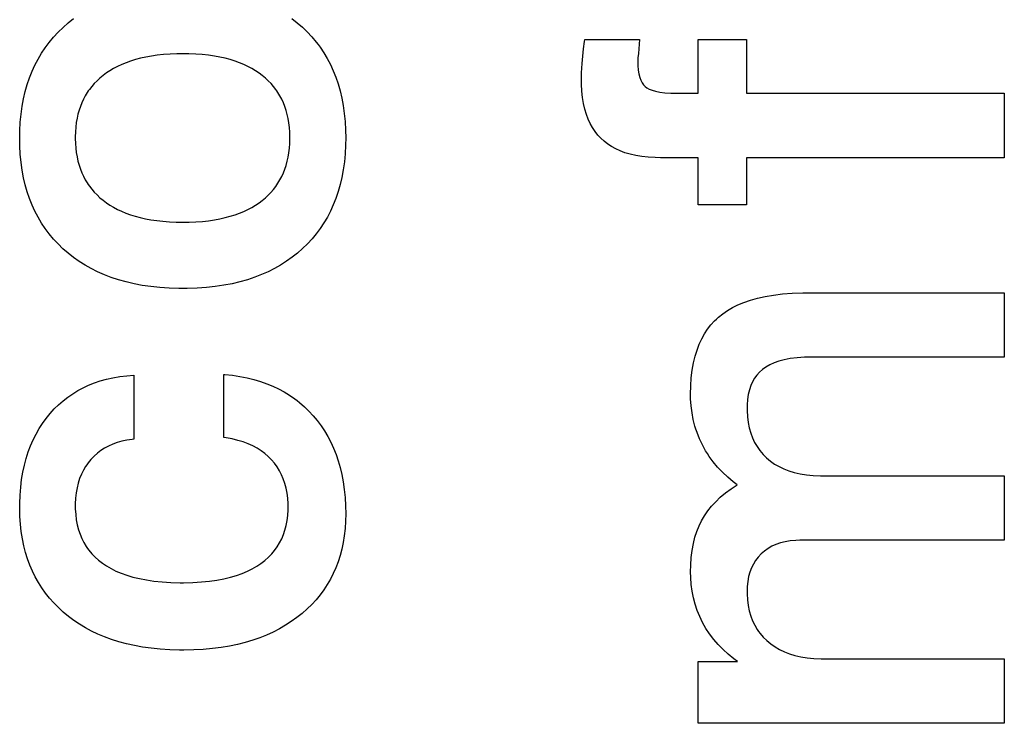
# Paper-space layout '170608_CRESCAD_1' of a CAD drawing. Header units: inches. Extents: x 0 to 17, y 0 to 11.
# Tile 94 of 139: x 14.9713 to 15.0655, y 6.6641 to 6.7313. Entities that reach past the tile are written whole.
import ezdxf

# ---------------------------------------------------------------- set-up
doc = ezdxf.new("R2010")
doc.units = ezdxf.units.IN
doc.header["$LTSCALE"] = 0.935
doc.header["$MEASUREMENT"] = 0
doc.linetypes.add('HIDDEN', pattern=[0.2, 0.1, -0.1])
doc.layers.add('DEFAULT_2', color=7, linetype='HIDDEN')

psp = doc.layouts.new('170608_CRESCAD_1')

# ---------------------------------------------------------------- linework, layer by layer
at = {"layer": 'DEFAULT_2', "color": 7, "linetype": 'CONTINUOUS'}
for p, q in [((14.975467, 6.73054), (14.975961, 6.730977)), ((14.975961, 6.730977), (14.976476, 6.731387)), ((14.997344, 6.731409), (14.997859, 6.731001)), ((14.997859, 6.731001), (14.998353, 6.730567)), ((14.974558, 6.729609), (14.974998, 6.730083)), ((14.974998, 6.730083), (14.975467, 6.73054)), ((14.998353, 6.730567), (14.998819, 6.730115)), ((14.998819, 6.730115), (14.999257, 6.729644)), ((14.973766, 6.728604), (14.974148, 6.729116)), ((14.974148, 6.729116), (14.974558, 6.729609)), ((14.999257, 6.729644), (14.999666, 6.729154)), ((14.999666, 6.729154), (14.99986, 6.728902)), ((14.99986, 6.728902), (15.000047, 6.728645)), ((15.025236, 6.728503), (15.025313, 6.729209)), ((15.025313, 6.729209), (15.025345, 6.729402)), ((15.025345, 6.729402), (15.030584, 6.729402)), ((15.030584, 6.729402), (15.03047, 6.728067)), ((15.036193, 6.724264), (15.036193, 6.729402)), ((15.036193, 6.729402), (15.040803, 6.729402)), ((15.040803, 6.729402), (15.040803, 6.724264)), ((14.973084, 6.72752), (14.973411, 6.728072)), ((14.973411, 6.728072), (14.973766, 6.728604)), ((14.984476, 6.727887), (14.983913, 6.727807)), ((14.985069, 6.72795), (14.984476, 6.727887)), ((14.985693, 6.727995), (14.985069, 6.72795)), ((14.986348, 6.728021), (14.985693, 6.727995)), ((14.986918, 6.728028), (14.986348, 6.728021)), ((14.987503, 6.728021), (14.986918, 6.728028)), ((14.988158, 6.727994), (14.987503, 6.728021)), ((14.98878, 6.727948), (14.988158, 6.727994)), ((14.989371, 6.727885), (14.98878, 6.727948)), ((14.989931, 6.727805), (14.989371, 6.727885)), ((15.000047, 6.728645), (15.000401, 6.728116)), ((15.000401, 6.728116), (15.000727, 6.727566)), ((15.0251, 6.727103), (15.025236, 6.728503)), ((15.03047, 6.728067), (15.030431, 6.727637)), ((14.972512, 6.726354), (14.972784, 6.726948)), ((14.972784, 6.726948), (14.973084, 6.72752)), ((14.981073, 6.727004), (14.980679, 6.726821)), ((14.981488, 6.727173), (14.981073, 6.727004)), ((14.981925, 6.727329), (14.981488, 6.727173)), ((14.982385, 6.727471), (14.981925, 6.727329)), ((14.982869, 6.727598), (14.982385, 6.727471)), ((14.983377, 6.72771), (14.982869, 6.727598)), ((14.983913, 6.727807), (14.983377, 6.72771)), ((14.990465, 6.727708), (14.989931, 6.727805)), ((14.990971, 6.727596), (14.990465, 6.727708)), ((14.991453, 6.727468), (14.990971, 6.727596)), ((14.99191, 6.727327), (14.991453, 6.727468)), ((14.992343, 6.727171), (14.99191, 6.727327)), ((14.992755, 6.727002), (14.992343, 6.727171)), ((14.993146, 6.726819), (14.992755, 6.727002)), ((15.000727, 6.727566), (15.001027, 6.726996)), ((15.001027, 6.726996), (15.001299, 6.726404)), ((15.025035, 6.726193), (15.0251, 6.727103)), ((15.030431, 6.727637), (15.030415, 6.727233)), ((15.030415, 6.727233), (15.030421, 6.726919)), ((14.972266, 6.725738), (14.972512, 6.726354)), ((14.979612, 6.726193), (14.979293, 6.725957)), ((14.97995, 6.726415), (14.979612, 6.726193)), ((14.980305, 6.726625), (14.97995, 6.726415)), ((14.980679, 6.726821), (14.980305, 6.726625)), ((14.993517, 6.726623), (14.993146, 6.726819)), ((14.993869, 6.726414), (14.993517, 6.726623)), ((14.994203, 6.726192), (14.993869, 6.726414)), ((14.994519, 6.725957), (14.994203, 6.726192)), ((15.001299, 6.726404), (15.001545, 6.725788)), ((15.025018, 6.725626), (15.025035, 6.726193)), ((15.030421, 6.726919), (15.030455, 6.726478)), ((15.030455, 6.726478), (15.030515, 6.7261)), ((15.030515, 6.7261), (15.030598, 6.725777)), ((14.971856, 6.724432), (14.972048, 6.725097)), ((14.972048, 6.725097), (14.972266, 6.725738)), ((14.978455, 6.725192), (14.978213, 6.724916)), ((14.978716, 6.725458), (14.978455, 6.725192)), ((14.978994, 6.725713), (14.978716, 6.725458)), ((14.979293, 6.725957), (14.978994, 6.725713)), ((14.994815, 6.725712), (14.994519, 6.725957)), ((14.995091, 6.725456), (14.994815, 6.725712)), ((14.995349, 6.72519), (14.995091, 6.725456)), ((14.995589, 6.724912), (14.995349, 6.72519)), ((15.001545, 6.725788), (15.001763, 6.725149)), ((15.001763, 6.725149), (15.001955, 6.724484)), ((15.025026, 6.725119), (15.025018, 6.725626)), ((15.025066, 6.724454), (15.025026, 6.725119)), ((15.030598, 6.725777), (15.030701, 6.725502)), ((15.030701, 6.725502), (15.030822, 6.725268)), ((15.030822, 6.725268), (15.030961, 6.725069)), ((15.030961, 6.725069), (15.031119, 6.724902)), ((14.971693, 6.723739), (14.971856, 6.724432)), ((14.977782, 6.724328), (14.977592, 6.724016)), ((14.977883, 6.724479), (14.977782, 6.724328)), ((14.977989, 6.724627), (14.977883, 6.724479)), ((14.978213, 6.724916), (14.977989, 6.724627)), ((14.995812, 6.724622), (14.995589, 6.724912)), ((14.995917, 6.724473), (14.995812, 6.724622)), ((14.996017, 6.724321), (14.995917, 6.724473)), ((14.996205, 6.724008), (14.996017, 6.724321)), ((15.001955, 6.724484), (15.002118, 6.723792)), ((15.025135, 6.723837), (15.025066, 6.724454)), ((15.031119, 6.724902), (15.031293, 6.724769)), ((15.031293, 6.724769), (15.031511, 6.724647)), ((15.031511, 6.724647), (15.031781, 6.724537)), ((15.031781, 6.724537), (15.03211, 6.724441)), ((15.03211, 6.724441), (15.032509, 6.724362)), ((15.032509, 6.724362), (15.032988, 6.724304)), ((15.032988, 6.724304), (15.03356, 6.72427)), ((15.03356, 6.72427), (15.03397, 6.724264)), ((15.03397, 6.724264), (15.036193, 6.724264)), ((15.040803, 6.724264), (15.065457, 6.724264)), ((15.065457, 6.724264), (15.065457, 6.718095)), ((14.971558, 6.723019), (14.971693, 6.723739)), ((14.977263, 6.723355), (14.977123, 6.723004)), ((14.977419, 6.723692), (14.977263, 6.723355)), ((14.977592, 6.724016), (14.977419, 6.723692)), ((14.996377, 6.723682), (14.996205, 6.724008)), ((14.996532, 6.723343), (14.996377, 6.723682)), ((14.99667, 6.72299), (14.996532, 6.723343)), ((15.002118, 6.723792), (15.002253, 6.723073)), ((15.025233, 6.723265), (15.025135, 6.723837)), ((15.025357, 6.722734), (15.025233, 6.723265)), ((14.971378, 6.72149), (14.971453, 6.72227)), ((14.971453, 6.72227), (14.971558, 6.723019)), ((14.976895, 6.722259), (14.976806, 6.721863)), ((14.977, 6.722639), (14.976895, 6.722259)), ((14.977123, 6.723004), (14.977, 6.722639)), ((14.996791, 6.722623), (14.99667, 6.72299)), ((14.996896, 6.72224), (14.996791, 6.722623)), ((14.996983, 6.721841), (14.996896, 6.72224)), ((15.002253, 6.723073), (15.002358, 6.722324)), ((15.002358, 6.722324), (15.002434, 6.721545)), ((15.025505, 6.722242), (15.025357, 6.722734)), ((15.025678, 6.721785), (15.025505, 6.722242)), ((14.971333, 6.720677), (14.971378, 6.72149)), ((14.976735, 6.72145), (14.976683, 6.721019)), ((14.976806, 6.721863), (14.976735, 6.72145)), ((14.997052, 6.721425), (14.996983, 6.721841)), ((14.997103, 6.720991), (14.997052, 6.721425)), ((15.002434, 6.721545), (15.002478, 6.720733)), ((15.025874, 6.721361), (15.025678, 6.721785)), ((15.026093, 6.720969), (15.025874, 6.721361)), ((14.971321, 6.719953), (14.971333, 6.720677)), ((14.976649, 6.72057), (14.976636, 6.720101)), ((14.976683, 6.721019), (14.976649, 6.72057)), ((14.997135, 6.720539), (14.997103, 6.720991)), ((14.997148, 6.720066), (14.997135, 6.720539)), ((15.002478, 6.720733), (15.00249, 6.720008)), ((15.026335, 6.720605), (15.026093, 6.720969)), ((15.0266, 6.720268), (15.026335, 6.720605)), ((14.971333, 6.719239), (14.971321, 6.719953)), ((14.976636, 6.720101), (14.976635, 6.720008)), ((14.976635, 6.720008), (14.976635, 6.719933)), ((14.976635, 6.719933), (14.976649, 6.719464)), ((14.976649, 6.719464), (14.976682, 6.719013)), ((14.997102, 6.71901), (14.997135, 6.719465)), ((14.997135, 6.719465), (14.997148, 6.719941)), ((14.997148, 6.719941), (14.997148, 6.720066)), ((15.00249, 6.720008), (15.002479, 6.719296)), ((15.026888, 6.719957), (15.0266, 6.720268)), ((15.027202, 6.71967), (15.026888, 6.719957)), ((15.027542, 6.719406), (15.027202, 6.71967)), ((15.027909, 6.719165), (15.027542, 6.719406)), ((14.971377, 6.718428), (14.971333, 6.719239)), ((14.976682, 6.719013), (14.976733, 6.718581)), ((14.976733, 6.718581), (14.976804, 6.718167)), ((14.996981, 6.718155), (14.997051, 6.718573)), ((14.997051, 6.718573), (14.997102, 6.71901)), ((15.002435, 6.718479), (15.00236, 6.717695)), ((15.002479, 6.719296), (15.002435, 6.718479)), ((15.028305, 6.718947), (15.027909, 6.719165)), ((15.028732, 6.718751), (15.028305, 6.718947)), ((15.029192, 6.718579), (15.028732, 6.718751)), ((15.029689, 6.71843), (15.029192, 6.718579)), ((14.971452, 6.717649), (14.971377, 6.718428)), ((14.971557, 6.716901), (14.971452, 6.717649)), ((14.976804, 6.718167), (14.976892, 6.717769)), ((14.976892, 6.717769), (14.976997, 6.717386)), ((14.996789, 6.717368), (14.996893, 6.717753)), ((14.996893, 6.717753), (14.996981, 6.718155)), ((15.00236, 6.717695), (15.002255, 6.716942)), ((15.030224, 6.718307), (15.029689, 6.71843)), ((15.0308, 6.71821), (15.030224, 6.718307)), ((15.031422, 6.718142), (15.0308, 6.71821)), ((15.032091, 6.718103), (15.031422, 6.718142)), ((15.032584, 6.718095), (15.032091, 6.718103)), ((15.036193, 6.718095), (15.032584, 6.718095)), ((15.036193, 6.713583), (15.036193, 6.718095)), ((15.040803, 6.718095), (15.040803, 6.713583)), ((15.065457, 6.718095), (15.040803, 6.718095)), ((14.971692, 6.716182), (14.971557, 6.716901)), ((14.976997, 6.717386), (14.97712, 6.717019)), ((14.97712, 6.717019), (14.977259, 6.716666)), ((14.977259, 6.716666), (14.977415, 6.716326)), ((14.996373, 6.716302), (14.996528, 6.716643)), ((14.996528, 6.716643), (14.996667, 6.716998)), ((14.996667, 6.716998), (14.996789, 6.717368)), ((15.002255, 6.716942), (15.002121, 6.716219)), ((14.971855, 6.715491), (14.971692, 6.716182)), ((14.977415, 6.716326), (14.977589, 6.715998)), ((14.977589, 6.715998), (14.977779, 6.715683)), ((14.977779, 6.715683), (14.97788, 6.71553)), ((14.995809, 6.715356), (14.996014, 6.715659)), ((14.996014, 6.715659), (14.996202, 6.715974)), ((14.996202, 6.715974), (14.996373, 6.716302)), ((15.002121, 6.716219), (15.001959, 6.715524)), ((14.972046, 6.714827), (14.971855, 6.715491)), ((14.972264, 6.714187), (14.972046, 6.714827)), ((14.97788, 6.71553), (14.977986, 6.71538)), ((14.977986, 6.71538), (14.978211, 6.715089)), ((14.978211, 6.715089), (14.978454, 6.714808)), ((14.978454, 6.714808), (14.978714, 6.714539)), ((14.995089, 6.714518), (14.995347, 6.714786)), ((14.995347, 6.714786), (14.995586, 6.715065)), ((14.995586, 6.715065), (14.995809, 6.715356)), ((15.001768, 6.714856), (15.001551, 6.714214)), ((15.001959, 6.715524), (15.001768, 6.714856)), ((14.972509, 6.713572), (14.972264, 6.714187)), ((14.978714, 6.714539), (14.978994, 6.71428)), ((14.978994, 6.71428), (14.979293, 6.714032)), ((14.979293, 6.714032), (14.97961, 6.713795)), ((14.97961, 6.713795), (14.979945, 6.71357)), ((14.993869, 6.713558), (14.994203, 6.713781)), ((14.994203, 6.713781), (14.994519, 6.714016)), ((14.994519, 6.714016), (14.994814, 6.714262)), ((14.994814, 6.714262), (14.995089, 6.714518)), ((15.001551, 6.714214), (15.001306, 6.713596)), ((14.972782, 6.71298), (14.972509, 6.713572)), ((14.973081, 6.712409), (14.972782, 6.71298)), ((14.979945, 6.71357), (14.980298, 6.71336)), ((14.980298, 6.71336), (14.980669, 6.713162)), ((14.980669, 6.713162), (14.98106, 6.712978)), ((14.98106, 6.712978), (14.981471, 6.712807)), ((14.992345, 6.712799), (14.992756, 6.712969)), ((14.992756, 6.712969), (14.993147, 6.713152)), ((14.993147, 6.713152), (14.993517, 6.713348)), ((14.993517, 6.713348), (14.993869, 6.713558)), ((15.001035, 6.713001), (15.000737, 6.712429)), ((15.001306, 6.713596), (15.001035, 6.713001)), ((15.040803, 6.713583), (15.036193, 6.713583)), ((14.973408, 6.711859), (14.973081, 6.712409)), ((14.981471, 6.712807), (14.981904, 6.71265)), ((14.981904, 6.71265), (14.982359, 6.712507)), ((14.982359, 6.712507), (14.982839, 6.712378)), ((14.982839, 6.712378), (14.983342, 6.712265)), ((14.983342, 6.712265), (14.983873, 6.712167)), ((14.983873, 6.712167), (14.984432, 6.712086)), ((14.984432, 6.712086), (14.985019, 6.712021)), ((14.985019, 6.712021), (14.985638, 6.711974)), ((14.985638, 6.711974), (14.986288, 6.711946)), ((14.986288, 6.711946), (14.986918, 6.711937)), ((14.986918, 6.711937), (14.987516, 6.711945)), ((14.987516, 6.711945), (14.988168, 6.711972)), ((14.988168, 6.711972), (14.988788, 6.712018)), ((14.988788, 6.712018), (14.989377, 6.712082)), ((14.989377, 6.712082), (14.989937, 6.712163)), ((14.989937, 6.712163), (14.990469, 6.71226)), ((14.990469, 6.71226), (14.990975, 6.712373)), ((14.990975, 6.712373), (14.991455, 6.7125)), ((14.991455, 6.7125), (14.991911, 6.712643)), ((14.991911, 6.712643), (14.992345, 6.712799)), ((15.000412, 6.711878), (15.00006, 6.711348)), ((15.000737, 6.712429), (15.000412, 6.711878)), ((14.973761, 6.711329), (14.973408, 6.711859)), ((14.974143, 6.710819), (14.973761, 6.711329)), ((14.999873, 6.71109), (14.99968, 6.710837)), ((15.00006, 6.711348), (14.999873, 6.71109)), ((14.974553, 6.710328), (14.974143, 6.710819)), ((14.974991, 6.709856), (14.974553, 6.710328)), ((14.999273, 6.710346), (14.998837, 6.709875)), ((14.99968, 6.710837), (14.999273, 6.710346)), ((14.975459, 6.709402), (14.974991, 6.709856)), ((14.975956, 6.70897), (14.975459, 6.709402)), ((14.998372, 6.709422), (14.997881, 6.708989)), ((14.998837, 6.709875), (14.998372, 6.709422)), ((14.976473, 6.708563), (14.975956, 6.70897)), ((14.977013, 6.708183), (14.976473, 6.708563)), ((14.977577, 6.707827), (14.977013, 6.708183)), ((14.996831, 6.708201), (14.996272, 6.707845)), ((14.997367, 6.708582), (14.996831, 6.708201)), ((14.997881, 6.708989), (14.997367, 6.708582)), ((14.978164, 6.707497), (14.977577, 6.707827)), ((14.978776, 6.707193), (14.978164, 6.707497)), ((14.979414, 6.706913), (14.978776, 6.707193)), ((14.995082, 6.707209), (14.994448, 6.706928)), ((14.99569, 6.707515), (14.995082, 6.707209)), ((14.996272, 6.707845), (14.99569, 6.707515)), ((14.980079, 6.706658), (14.979414, 6.706913)), ((14.980773, 6.70643), (14.980079, 6.706658)), ((14.981496, 6.706227), (14.980773, 6.70643)), ((14.982251, 6.706051), (14.981496, 6.706227)), ((14.992377, 6.706238), (14.991626, 6.706061)), ((14.993097, 6.706443), (14.992377, 6.706238)), ((14.993787, 6.706673), (14.993097, 6.706443)), ((14.994448, 6.706928), (14.993787, 6.706673)), ((14.983037, 6.705902), (14.982251, 6.706051)), ((14.983859, 6.705782), (14.983037, 6.705902)), ((14.984717, 6.705691), (14.983859, 6.705782)), ((14.985612, 6.70563), (14.984717, 6.705691)), ((14.986546, 6.705601), (14.985612, 6.70563)), ((14.986918, 6.705599), (14.986546, 6.705601)), ((14.987348, 6.705602), (14.986918, 6.705599)), ((14.988279, 6.705633), (14.987348, 6.705602)), ((14.989171, 6.705696), (14.988279, 6.705633)), ((14.990024, 6.705789), (14.989171, 6.705696)), ((14.990843, 6.705911), (14.990024, 6.705789)), ((14.991626, 6.706061), (14.990843, 6.705911)), ((15.040566, 6.704274), (15.041189, 6.704489)), ((15.041189, 6.704489), (15.041865, 6.70468)), ((15.041865, 6.70468), (15.042597, 6.704843)), ((15.042597, 6.704843), (15.043391, 6.704979)), ((15.043391, 6.704979), (15.04425, 6.705083)), ((15.04425, 6.705083), (15.045179, 6.705154)), ((15.045179, 6.705154), (15.046182, 6.70519)), ((15.046182, 6.70519), (15.046637, 6.705193)), ((15.046637, 6.705193), (15.065457, 6.705193)), ((15.065457, 6.705193), (15.065457, 6.699052)), ((15.038542, 6.703182), (15.038984, 6.703488)), ((15.038984, 6.703488), (15.039467, 6.703773)), ((15.039467, 6.703773), (15.039993, 6.704035)), ((15.039993, 6.704035), (15.040566, 6.704274)), ((15.037413, 6.702118), (15.037761, 6.702501)), ((15.037761, 6.702501), (15.037946, 6.702681)), ((15.037946, 6.702681), (15.038138, 6.702855)), ((15.038138, 6.702855), (15.038542, 6.703182)), ((15.036799, 6.70126), (15.037092, 6.701705)), ((15.037092, 6.701705), (15.037413, 6.702118)), ((15.036293, 6.700268), (15.036533, 6.700782)), ((15.036533, 6.700782), (15.036799, 6.70126)), ((15.035898, 6.699124), (15.036082, 6.699716)), ((15.036082, 6.699716), (15.036293, 6.700268)), ((15.035745, 6.698489), (15.035898, 6.699124)), ((15.04442, 6.698791), (15.043905, 6.698653)), ((15.044997, 6.698903), (15.04442, 6.698791)), ((15.045641, 6.698986), (15.044997, 6.698903)), ((15.046361, 6.699037), (15.045641, 6.698986)), ((15.04707, 6.699052), (15.046361, 6.699037)), ((15.065457, 6.699052), (15.04707, 6.699052)), ((15.035533, 6.697077), (15.035622, 6.697808)), ((15.035622, 6.697808), (15.035745, 6.698489)), ((15.04235, 6.697871), (15.042063, 6.697616)), ((15.042672, 6.698098), (15.04235, 6.697871)), ((15.043036, 6.698305), (15.042672, 6.698098)), ((15.043445, 6.69849), (15.043036, 6.698305)), ((15.043905, 6.698653), (15.043445, 6.69849)), ((14.97903, 6.696769), (14.979623, 6.696934)), ((14.979623, 6.696934), (14.980241, 6.697071)), ((14.980241, 6.697071), (14.980886, 6.69718)), ((14.980886, 6.69718), (14.981558, 6.697261)), ((14.981558, 6.697261), (14.982245, 6.697312)), ((14.982245, 6.697312), (14.982245, 6.691193)), ((14.990826, 6.691367), (14.990826, 6.697394)), ((14.990826, 6.697394), (14.990919, 6.697387)), ((14.990919, 6.697387), (14.991664, 6.697309)), ((14.991664, 6.697309), (14.992377, 6.697202)), ((14.992377, 6.697202), (14.993061, 6.697068)), ((14.993061, 6.697068), (14.993717, 6.696907)), ((14.993717, 6.696907), (14.994345, 6.69672)), ((15.035478, 6.696294), (15.035533, 6.697077)), ((15.041582, 6.697026), (15.041386, 6.69669)), ((15.041808, 6.697335), (15.041582, 6.697026)), ((15.042063, 6.697616), (15.041808, 6.697335)), ((14.97688, 6.695847), (14.977386, 6.696117)), ((14.977386, 6.696117), (14.977912, 6.696361)), ((14.977912, 6.696361), (14.97846, 6.696578)), ((14.97846, 6.696578), (14.97903, 6.696769)), ((14.994345, 6.69672), (14.994948, 6.696508)), ((14.994948, 6.696508), (14.995526, 6.696269)), ((14.995526, 6.696269), (14.99608, 6.696006)), ((14.99608, 6.696006), (14.996612, 6.695718)), ((15.035461, 6.695508), (15.035478, 6.696294)), ((15.041083, 6.695919), (15.040977, 6.695479)), ((15.04122, 6.696321), (15.041083, 6.695919)), ((15.041386, 6.69669), (15.04122, 6.696321)), ((14.975477, 6.694877), (14.975927, 6.695227)), ((14.975927, 6.695227), (14.976393, 6.69555)), ((14.976393, 6.69555), (14.97688, 6.695847)), ((14.996612, 6.695718), (14.997123, 6.695404)), ((14.997123, 6.695404), (14.997614, 6.695065)), ((14.997614, 6.695065), (14.997852, 6.694885)), ((15.035469, 6.695056), (15.035461, 6.695508)), ((15.035515, 6.694377), (15.035469, 6.695056)), ((15.040903, 6.694998), (15.040864, 6.694471)), ((15.040977, 6.695479), (15.040903, 6.694998)), ((14.974235, 6.693658), (14.974632, 6.694093)), ((14.974632, 6.694093), (14.975046, 6.694499)), ((14.975046, 6.694499), (14.975477, 6.694877)), ((14.997852, 6.694885), (14.998085, 6.694699)), ((14.998085, 6.694699), (14.998536, 6.694308)), ((14.998536, 6.694308), (14.998967, 6.693891)), ((15.035599, 6.693718), (15.035515, 6.694377)), ((15.040864, 6.694471), (15.040858, 6.69417)), ((15.040858, 6.69417), (15.040861, 6.693942)), ((14.973507, 6.692712), (14.973858, 6.693195)), ((14.973858, 6.693195), (14.974235, 6.693658)), ((14.998967, 6.693891), (14.99938, 6.693445)), ((14.99938, 6.693445), (14.99977, 6.692979)), ((15.035721, 6.693078), (15.035599, 6.693718)), ((15.035881, 6.692454), (15.035721, 6.693078)), ((15.040861, 6.693942), (15.040895, 6.693349)), ((15.040895, 6.693349), (15.040965, 6.692795)), ((14.972883, 6.691686), (14.973182, 6.69221)), ((14.973182, 6.69221), (14.973507, 6.692712)), ((14.99977, 6.692979), (14.999956, 6.692738)), ((14.999956, 6.692738), (15.000134, 6.692492)), ((15.000134, 6.692492), (15.000472, 6.691987)), ((15.035975, 6.692148), (15.035881, 6.692454)), ((15.036079, 6.691845), (15.035975, 6.692148)), ((15.040965, 6.692795), (15.04107, 6.692275)), ((15.04107, 6.692275), (15.041209, 6.691787)), ((14.972609, 6.691141), (14.972883, 6.691686)), ((14.98206, 6.691175), (14.981558, 6.691102)), ((14.982245, 6.691193), (14.98206, 6.691175)), ((14.991071, 6.691331), (14.990826, 6.691367)), ((14.991649, 6.691223), (14.991071, 6.691331)), ((14.992189, 6.691092), (14.991649, 6.691223)), ((15.000472, 6.691987), (15.000785, 6.691461)), ((15.000785, 6.691461), (15.001071, 6.690913)), ((15.036316, 6.691251), (15.036079, 6.691845)), ((15.036591, 6.69067), (15.036316, 6.691251)), ((15.041209, 6.691787), (15.04138, 6.691329)), ((15.04138, 6.691329), (15.041584, 6.690898)), ((14.972136, 6.689982), (14.97236, 6.690574)), ((14.97236, 6.690574), (14.972609, 6.691141)), ((14.979443, 6.69034), (14.979087, 6.690111)), ((14.979819, 6.690544), (14.979443, 6.69034)), ((14.980218, 6.690722), (14.979819, 6.690544)), ((14.980639, 6.690875), (14.980218, 6.690722)), ((14.981085, 6.691002), (14.980639, 6.690875)), ((14.981558, 6.691102), (14.981085, 6.691002)), ((14.992693, 6.690936), (14.992189, 6.691092)), ((14.993164, 6.690758), (14.992693, 6.690936)), ((14.993604, 6.690558), (14.993164, 6.690758)), ((14.994015, 6.690336), (14.993604, 6.690558)), ((14.994398, 6.690092), (14.994015, 6.690336)), ((15.001071, 6.690913), (15.001333, 6.690344)), ((15.001333, 6.690344), (15.001569, 6.689751)), ((15.036901, 6.690106), (15.036591, 6.69067)), ((15.041584, 6.690898), (15.04182, 6.690493)), ((15.04182, 6.690493), (15.04195, 6.690299)), ((15.04195, 6.690299), (15.042088, 6.690111)), ((14.971767, 6.688724), (14.971939, 6.689366)), ((14.971939, 6.689366), (14.972136, 6.689982)), ((14.978434, 6.689573), (14.978135, 6.689264)), ((14.97875, 6.689855), (14.978434, 6.689573)), ((14.978916, 6.689986), (14.97875, 6.689855)), ((14.979087, 6.690111), (14.978916, 6.689986)), ((14.994757, 6.689827), (14.994398, 6.690092)), ((14.995091, 6.689539), (14.994757, 6.689827)), ((14.995401, 6.689229), (14.995091, 6.689539)), ((15.001569, 6.689751), (15.001779, 6.689134)), ((15.03707, 6.689831), (15.036901, 6.690106)), ((15.037248, 6.689561), (15.03707, 6.689831)), ((15.037632, 6.689036), (15.037248, 6.689561)), ((15.042088, 6.690111), (15.042391, 6.689753)), ((15.042391, 6.689753), (15.042728, 6.689418)), ((15.042728, 6.689418), (15.042909, 6.689259)), ((14.971622, 6.688054), (14.971767, 6.688724)), ((14.977622, 6.688593), (14.977406, 6.688229)), ((14.97774, 6.688768), (14.977622, 6.688593)), ((14.977865, 6.688938), (14.97774, 6.688768)), ((14.978135, 6.689264), (14.977865, 6.688938)), ((14.99568, 6.688901), (14.995401, 6.689229)), ((14.995931, 6.688555), (14.99568, 6.688901)), ((14.996155, 6.688191), (14.995931, 6.688555)), ((15.001779, 6.689134), (15.001964, 6.688491)), ((15.001964, 6.688491), (15.002122, 6.687821)), ((15.038052, 6.688528), (15.037632, 6.689036)), ((15.038511, 6.688039), (15.038052, 6.688528)), ((15.042909, 6.689259), (15.043097, 6.689108)), ((15.043097, 6.689108), (15.043493, 6.68883)), ((15.043493, 6.68883), (15.043918, 6.688581)), ((15.043918, 6.688581), (15.044372, 6.688363)), ((15.044372, 6.688363), (15.04486, 6.688174)), ((14.971504, 6.687355), (14.971622, 6.688054)), ((14.977051, 6.687441), (14.976913, 6.687013)), ((14.977215, 6.687846), (14.977051, 6.687441)), ((14.977406, 6.688229), (14.977215, 6.687846)), ((14.996353, 6.687807), (14.996155, 6.688191)), ((14.996525, 6.687403), (14.996353, 6.687807)), ((14.99667, 6.686977), (14.996525, 6.687403)), ((15.002122, 6.687821), (15.002253, 6.687122)), ((15.039009, 6.687567), (15.038511, 6.688039)), ((15.039548, 6.687113), (15.039009, 6.687567)), ((15.04486, 6.688174), (15.045382, 6.688015)), ((15.045382, 6.688015), (15.045944, 6.687888)), ((15.045944, 6.687888), (15.046547, 6.687793)), ((15.046547, 6.687793), (15.047195, 6.687733)), ((15.047195, 6.687733), (15.047893, 6.687709)), ((15.047893, 6.687709), (15.065457, 6.687709)), ((15.065457, 6.687709), (15.065457, 6.68154)), ((14.971354, 6.685865), (14.971415, 6.686626)), ((14.971415, 6.686626), (14.971504, 6.687355)), ((14.976802, 6.686561), (14.976718, 6.686083)), ((14.976913, 6.687013), (14.976802, 6.686561)), ((14.996789, 6.686528), (14.99667, 6.686977)), ((14.996881, 6.686053), (14.996789, 6.686528)), ((15.002253, 6.687122), (15.002357, 6.686394)), ((15.038801, 6.686067), (15.039347, 6.686471)), ((15.039347, 6.686471), (15.039906, 6.686839)), ((15.039906, 6.686839), (15.039548, 6.687113)), ((14.971324, 6.685071), (14.971354, 6.685865)), ((14.976662, 6.685576), (14.976637, 6.685039)), ((14.976718, 6.686083), (14.976662, 6.685576)), ((14.996944, 6.685552), (14.996881, 6.686053)), ((14.996977, 6.685022), (14.996944, 6.685552)), ((15.002357, 6.686394), (15.002432, 6.685634)), ((15.002432, 6.685634), (15.002476, 6.684842)), ((15.037862, 6.685228), (15.038307, 6.685652)), ((15.038307, 6.685652), (15.038801, 6.686067)), ((14.971321, 6.684701), (14.971324, 6.685071)), ((14.971321, 6.684605), (14.971321, 6.684701)), ((14.971341, 6.683829), (14.971321, 6.684605)), ((14.976637, 6.685039), (14.976635, 6.684859)), ((14.976635, 6.684859), (14.97664, 6.684536)), ((14.996983, 6.684701), (14.996977, 6.685022)), ((14.996979, 6.684442), (14.996983, 6.684701)), ((15.002476, 6.684842), (15.00249, 6.684067)), ((15.037106, 6.684345), (15.037463, 6.684792)), ((15.037463, 6.684792), (15.037862, 6.685228)), ((14.971392, 6.683084), (14.971341, 6.683829)), ((14.97664, 6.684536), (14.976674, 6.683997)), ((14.976674, 6.683997), (14.976736, 6.683488)), ((14.996888, 6.683423), (14.996949, 6.683919)), ((14.996949, 6.683919), (14.996979, 6.684442)), ((15.00249, 6.684067), (15.002476, 6.68336)), ((15.036516, 6.683414), (15.036791, 6.683886)), ((15.036791, 6.683886), (15.037106, 6.684345)), ((14.971472, 6.682367), (14.971392, 6.683084)), ((14.976736, 6.683488), (14.976828, 6.683006)), ((14.976828, 6.683006), (14.976946, 6.682549)), ((14.996683, 6.682506), (14.996799, 6.682952)), ((14.996799, 6.682952), (14.996888, 6.683423)), ((15.002476, 6.68336), (15.00243, 6.682655)), ((15.036063, 6.682392), (15.036275, 6.68292)), ((15.036275, 6.68292), (15.036516, 6.683414)), ((14.971581, 6.681677), (14.971472, 6.682367)), ((14.976946, 6.682549), (14.977091, 6.682117)), ((14.977091, 6.682117), (14.977263, 6.681706)), ((14.996368, 6.681677), (14.996539, 6.682081)), ((14.996539, 6.682081), (14.996683, 6.682506)), ((15.002353, 6.681975), (15.002248, 6.68132)), ((15.00243, 6.682655), (15.002353, 6.681975)), ((15.035729, 6.681225), (15.035881, 6.681828)), ((15.035881, 6.681828), (15.036063, 6.682392)), ((14.971719, 6.681014), (14.971581, 6.681677)), ((14.971884, 6.680375), (14.971719, 6.681014)), ((14.977263, 6.681706), (14.97746, 6.681316)), ((14.97746, 6.681316), (14.977685, 6.680945)), ((14.977685, 6.680945), (14.977807, 6.680766)), ((14.995694, 6.680575), (14.995947, 6.680925)), ((14.995947, 6.680925), (14.996171, 6.681292)), ((14.996171, 6.681292), (14.996368, 6.681677)), ((15.002248, 6.68132), (15.002114, 6.680687)), ((15.03561, 6.680582), (15.035729, 6.681225)), ((15.043235, 6.680967), (15.042869, 6.680757)), ((15.043628, 6.681145), (15.043235, 6.680967)), ((15.04405, 6.681291), (15.043628, 6.681145)), ((15.044504, 6.681405), (15.04405, 6.681291)), ((15.044993, 6.681486), (15.044504, 6.681405)), ((15.045521, 6.681531), (15.044993, 6.681486)), ((15.045905, 6.68154), (15.045521, 6.681531)), ((15.065457, 6.68154), (15.045905, 6.68154)), ((14.972076, 6.679759), (14.971884, 6.680375)), ((14.977807, 6.680766), (14.977936, 6.680592)), ((14.977936, 6.680592), (14.978215, 6.680257)), ((14.978215, 6.680257), (14.978522, 6.67994)), ((14.978522, 6.67994), (14.978858, 6.679639)), ((14.994762, 6.679625), (14.995103, 6.679926)), ((14.995103, 6.679926), (14.995413, 6.680243)), ((14.995413, 6.680243), (14.995694, 6.680575)), ((15.001952, 6.680077), (15.001762, 6.679488)), ((15.002114, 6.680687), (15.001952, 6.680077)), ((15.035474, 6.67916), (15.035524, 6.679894)), ((15.035524, 6.679894), (15.03561, 6.680582)), ((15.04193, 6.679942), (15.04168, 6.67962)), ((15.042212, 6.680241), (15.04193, 6.679942)), ((15.042528, 6.680515), (15.042212, 6.680241)), ((15.042869, 6.680757), (15.042528, 6.680515)), ((14.972295, 6.679166), (14.972076, 6.679759)), ((14.97254, 6.678593), (14.972295, 6.679166)), ((14.978858, 6.679639), (14.979226, 6.679355)), ((14.979226, 6.679355), (14.979623, 6.679088)), ((14.979623, 6.679088), (14.980053, 6.678839)), ((14.993559, 6.678824), (14.99399, 6.679072)), ((14.99399, 6.679072), (14.994389, 6.679339)), ((14.994389, 6.679339), (14.994762, 6.679625)), ((15.001762, 6.679488), (15.001544, 6.678918)), ((15.035461, 6.678524), (15.035474, 6.67916)), ((15.041464, 6.679274), (15.041279, 6.678903)), ((15.04168, 6.67962), (15.041464, 6.679274)), ((14.972812, 6.678041), (14.97254, 6.678593)), ((14.973111, 6.677508), (14.972812, 6.678041)), ((14.980053, 6.678839), (14.980518, 6.678608)), ((14.980518, 6.678608), (14.981018, 6.678396)), ((14.981018, 6.678396), (14.981558, 6.678204)), ((14.981558, 6.678204), (14.982139, 6.678031)), ((14.982139, 6.678031), (14.982764, 6.67788)), ((14.990848, 6.677869), (14.991472, 6.678019)), ((14.991472, 6.678019), (14.992053, 6.67819)), ((14.992053, 6.67819), (14.992592, 6.678382)), ((14.992592, 6.678382), (14.993094, 6.678594)), ((14.993094, 6.678594), (14.993559, 6.678824)), ((15.0013, 6.678367), (15.001027, 6.677834)), ((15.001544, 6.678918), (15.0013, 6.678367)), ((15.035472, 6.677994), (15.035461, 6.678524)), ((15.035522, 6.677321), (15.035472, 6.677994)), ((15.041008, 6.678077), (15.040922, 6.677617)), ((15.041128, 6.678505), (15.041008, 6.678077)), ((15.041279, 6.678903), (15.041128, 6.678505)), ((14.973437, 6.676993), (14.973111, 6.677508)), ((14.982764, 6.67788), (14.983435, 6.677751)), ((14.983435, 6.677751), (14.984158, 6.677646)), ((14.984158, 6.677646), (14.984933, 6.677567)), ((14.984933, 6.677567), (14.985765, 6.677516)), ((14.985765, 6.677516), (14.986658, 6.677493)), ((14.986658, 6.677493), (14.986982, 6.677493)), ((14.986982, 6.677493), (14.987865, 6.677513)), ((14.987865, 6.677513), (14.98869, 6.677562)), ((14.98869, 6.677562), (14.98946, 6.677639)), ((14.98946, 6.677639), (14.990178, 6.677741)), ((14.990178, 6.677741), (14.990848, 6.677869)), ((15.000727, 6.677318), (15.000399, 6.676819)), ((15.001027, 6.677834), (15.000727, 6.677318)), ((15.03561, 6.676669), (15.035522, 6.677321)), ((15.040872, 6.677121), (15.040858, 6.676678)), ((15.040922, 6.677617), (15.040872, 6.677121)), ((14.97379, 6.676496), (14.973437, 6.676993)), ((14.974171, 6.676017), (14.97379, 6.676496)), ((15.000042, 6.676336), (14.999657, 6.675869)), ((15.000399, 6.676819), (15.000042, 6.676336)), ((15.035735, 6.676037), (15.03561, 6.676669)), ((15.040858, 6.676678), (15.040862, 6.676429)), ((15.040862, 6.676429), (15.040897, 6.675847)), ((14.97458, 6.675554), (14.974171, 6.676017)), ((14.975018, 6.675108), (14.97458, 6.675554)), ((14.999241, 6.675418), (14.998795, 6.674981)), ((14.999657, 6.675869), (14.999241, 6.675418)), ((15.035898, 6.675425), (15.035735, 6.676037)), ((15.036098, 6.674829), (15.035898, 6.675425)), ((15.040897, 6.675847), (15.040969, 6.675301)), ((15.040969, 6.675301), (15.041075, 6.674788)), ((14.975487, 6.674678), (14.975018, 6.675108)), ((14.975982, 6.674267), (14.975487, 6.674678)), ((14.976497, 6.673882), (14.975982, 6.674267)), ((14.998317, 6.67456), (14.997808, 6.674154)), ((14.998795, 6.674981), (14.998317, 6.67456)), ((15.036335, 6.67425), (15.036098, 6.674829)), ((15.036468, 6.673966), (15.036335, 6.67425)), ((15.041075, 6.674788), (15.041216, 6.674307)), ((15.041216, 6.674307), (15.04139, 6.673853)), ((14.977037, 6.67352), (14.976497, 6.673882)), ((14.977599, 6.673182), (14.977037, 6.67352)), ((14.996726, 6.673417), (14.99615, 6.673084)), ((14.997278, 6.673773), (14.996726, 6.673417)), ((14.997808, 6.674154), (14.997278, 6.673773)), ((15.03661, 6.673686), (15.036468, 6.673966)), ((15.036929, 6.67313), (15.03661, 6.673686)), ((15.04139, 6.673853), (15.041596, 6.673427)), ((15.041596, 6.673427), (15.041835, 6.673024)), ((14.978186, 6.672868), (14.977599, 6.673182)), ((14.978798, 6.672577), (14.978186, 6.672868)), ((14.979437, 6.67231), (14.978798, 6.672577)), ((14.994926, 6.67249), (14.994275, 6.67223)), ((14.995551, 6.672775), (14.994926, 6.67249)), ((14.99615, 6.673084), (14.995551, 6.672775)), ((15.037284, 6.672595), (15.036929, 6.67313)), ((15.037674, 6.672079), (15.037284, 6.672595)), ((15.041835, 6.673024), (15.041967, 6.672831)), ((15.041967, 6.672831), (15.042107, 6.672645)), ((15.042107, 6.672645), (15.042413, 6.672288)), ((14.980103, 6.672066), (14.979437, 6.67231)), ((14.980799, 6.671848), (14.980103, 6.672066)), ((14.981525, 6.671654), (14.980799, 6.671848)), ((14.982283, 6.671485), (14.981525, 6.671654)), ((14.983073, 6.671343), (14.982283, 6.671485)), ((14.991383, 6.671435), (14.990582, 6.671301)), ((14.992152, 6.671595), (14.991383, 6.671435)), ((14.992889, 6.671782), (14.992152, 6.671595)), ((14.993597, 6.671993), (14.992889, 6.671782)), ((14.994275, 6.67223), (14.993597, 6.671993)), ((15.0381, 6.671584), (15.037674, 6.672079)), ((15.038564, 6.671108), (15.0381, 6.671584)), ((15.042413, 6.672288), (15.042755, 6.671953)), ((15.042755, 6.671953), (15.043132, 6.671639)), ((15.043132, 6.671639), (15.043536, 6.671357)), ((14.9839, 6.671227), (14.983073, 6.671343)), ((14.984763, 6.67114), (14.9839, 6.671227)), ((14.985665, 6.671082), (14.984763, 6.67114)), ((14.986607, 6.671054), (14.985665, 6.671082)), ((14.986977, 6.671052), (14.986607, 6.671054)), ((14.987016, 6.671052), (14.986977, 6.671052)), ((14.987965, 6.671069), (14.987016, 6.671052)), ((14.988875, 6.671117), (14.987965, 6.671069)), ((14.989746, 6.671195), (14.988875, 6.671117)), ((14.990582, 6.671301), (14.989746, 6.671195)), ((15.039064, 6.670653), (15.038564, 6.671108)), ((15.039603, 6.670219), (15.039064, 6.670653)), ((15.043536, 6.671357), (15.043967, 6.671105)), ((15.043967, 6.671105), (15.044427, 6.670884)), ((15.044427, 6.670884), (15.044919, 6.670693)), ((15.044919, 6.670693), (15.045444, 6.670533)), ((15.045444, 6.670533), (15.046006, 6.670404)), ((15.036193, 6.664056), (15.036193, 6.669957)), ((15.036193, 6.669957), (15.039961, 6.669957)), ((15.039961, 6.669957), (15.039603, 6.670219)), ((15.046006, 6.670404), (15.046608, 6.670309)), ((15.046608, 6.670309), (15.047253, 6.670248)), ((15.047253, 6.670248), (15.047943, 6.670225)), ((15.047943, 6.670225), (15.065457, 6.670225)), ((15.065457, 6.670225), (15.065457, 6.664056)), ((15.065457, 6.664056), (15.036193, 6.664056))]:
    psp.add_line(p, q, dxfattribs=at)

doc.saveas('drawing.dxf')
